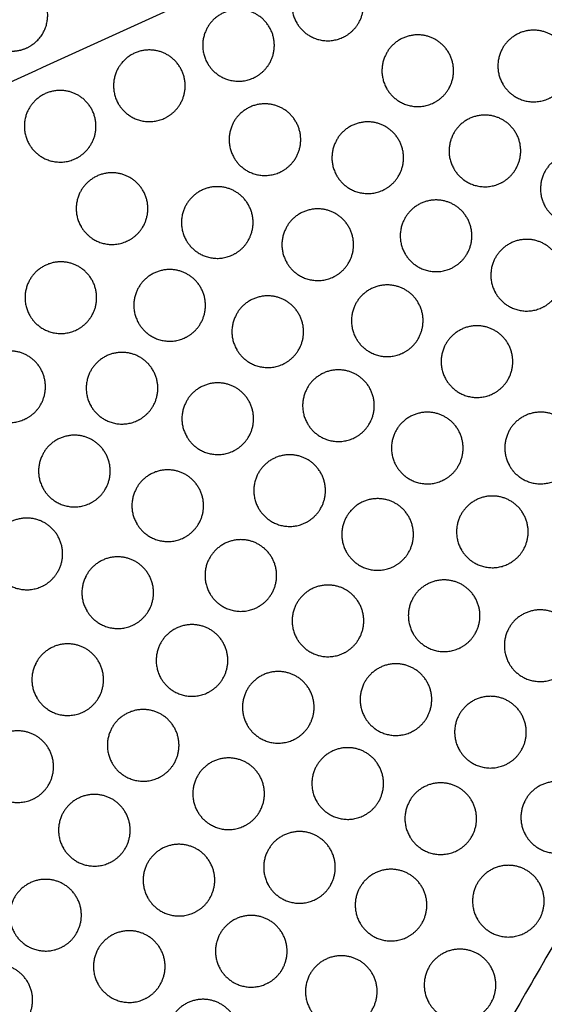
# Model space of a CAD drawing. Header units: millimetres. Extents: x -125 to 375, y 0 to 433.
# Tile 5 of 33: x 8 to 52, y 86 to 168. Entities that reach past the tile are written whole.
import ezdxf

# ---------------------------------------------------------------- set-up
doc = ezdxf.new("R2010")
doc.units = ezdxf.units.MM
doc.layers.add('Make2D$Visible$Curves', color=7, linetype='Continuous', true_color=0x000000)

msp = doc.modelspace()

# ---------------------------------------------------------------- linework, layer by layer
at = {"layer": 'Make2D$Visible$Curves', "color": 18, "lineweight": -3, "true_color": 0x000000}
for points in [[(-32.095, 145.293), (46.453, 180.9), (125, 216.506)], [(125, 216.506), (62.5, 108.253), (0, 0)]]:
    msp.add_open_spline(points, degree=2, dxfattribs=at)
for points, weights, knots in [([(30.88, 167.919), (30.014, 169.419), (30.88, 170.919), (32.38, 173.517), (34.978, 172.017), (37.576, 170.517), (36.076, 167.919), (35.675, 167.223), (34.978, 166.821), (33.478, 165.955), (31.978, 166.821), (31.282, 167.223), (30.88, 167.919)], [0.868347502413, 0.807007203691, 1, 0.707106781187, 1, 0.707106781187, 1, 0.900099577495, 0.868347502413, 0.807007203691, 1, 0.900099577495, 0.868347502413], [5.529659, 5.529659, 5.529659, 9.49499, 9.49499, 15.512927, 15.512927, 21.530864, 21.530864, 23.139763, 23.139763, 26.616816, 26.616816, 28.669422, 28.669422, 28.669422]), ([(9.627, 170.051), (10.029, 169.355), (10.029, 168.551), (10.029, 166.819), (8.529, 165.953), (7.833, 165.551), (7.029, 165.551), (4.029, 165.551), (4.029, 168.551), (4.029, 171.551), (7.029, 171.551), (8.761, 171.551), (9.627, 170.051)], [0.868347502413, 0.900099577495, 1, 0.807007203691, 0.868347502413, 0.900099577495, 1, 0.707106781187, 1, 0.707106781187, 1, 0.807007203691, 0.868347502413], [16.048112, 16.048112, 16.048112, 18.106736, 18.106736, 21.596537, 21.596537, 23.206626, 23.206626, 29.242204, 29.242204, 35.277783, 35.277783, 39.254738, 39.254738, 39.254738]), ([(23.412, 164.533), (22.546, 166.033), (23.412, 167.533), (24.912, 170.131), (27.51, 168.631), (30.108, 167.131), (28.608, 164.533), (28.206, 163.837), (27.51, 163.435), (26.01, 162.569), (24.51, 163.435), (23.814, 163.837), (23.412, 164.533)], [0.868347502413, 0.807007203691, 1, 0.707106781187, 1, 0.707106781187, 1, 0.900099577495, 0.868347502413, 0.807007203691, 1, 0.900099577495, 0.868347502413], [5.529659, 5.529659, 5.529659, 9.49499, 9.49499, 15.512927, 15.512927, 21.530864, 21.530864, 23.139763, 23.139763, 26.616816, 26.616816, 28.669422, 28.669422, 28.669422]), ([(48.134, 162.806), (47.268, 164.306), (48.134, 165.806), (49.634, 168.404), (52.232, 166.904), (54.83, 165.404), (53.33, 162.806), (52.928, 162.11), (52.232, 161.708), (50.732, 160.842), (49.232, 161.708), (48.536, 162.11), (48.134, 162.806)], [0.868347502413, 0.807007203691, 1, 0.707106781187, 1, 0.707106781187, 1, 0.900099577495, 0.868347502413, 0.807007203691, 1, 0.900099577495, 0.868347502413], [5.529659, 5.529659, 5.529659, 9.49499, 9.49499, 15.512927, 15.512927, 21.530864, 21.530864, 23.139763, 23.139763, 26.616816, 26.616816, 28.669422, 28.669422, 28.669422]), ([(38.423, 162.41), (37.557, 163.91), (38.423, 165.41), (39.923, 168.008), (42.521, 166.508), (45.119, 165.008), (43.619, 162.41), (43.217, 161.714), (42.521, 161.312), (41.021, 160.446), (39.521, 161.312), (38.825, 161.714), (38.423, 162.41)], [0.868347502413, 0.807007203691, 1, 0.707106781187, 1, 0.707106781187, 1, 0.900099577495, 0.868347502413, 0.807007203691, 1, 0.900099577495, 0.868347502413], [5.529659, 5.529659, 5.529659, 9.49499, 9.49499, 15.512927, 15.512927, 21.530864, 21.530864, 23.139763, 23.139763, 26.616816, 26.616816, 28.669422, 28.669422, 28.669422]), ([(15.943, 161.148), (15.077, 162.648), (15.943, 164.148), (17.443, 166.746), (20.041, 165.246), (22.64, 163.746), (21.14, 161.148), (20.738, 160.452), (20.041, 160.05), (18.541, 159.184), (17.041, 160.05), (16.345, 160.452), (15.943, 161.148)], [0.868347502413, 0.807007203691, 1, 0.707106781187, 1, 0.707106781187, 1, 0.900099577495, 0.868347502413, 0.807007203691, 1, 0.900099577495, 0.868347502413], [5.529659, 5.529659, 5.529659, 9.49499, 9.49499, 15.512927, 15.512927, 21.530864, 21.530864, 23.139763, 23.139763, 26.616816, 26.616816, 28.669422, 28.669422, 28.669422]), ([(8.475, 157.762), (7.609, 159.262), (8.475, 160.762), (9.975, 163.36), (12.573, 161.86), (15.171, 160.36), (13.671, 157.762), (13.269, 157.066), (12.573, 156.664), (11.073, 155.798), (9.573, 156.664), (8.877, 157.066), (8.475, 157.762)], [0.868347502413, 0.807007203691, 1, 0.707106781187, 1, 0.707106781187, 1, 0.900099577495, 0.868347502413, 0.807007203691, 1, 0.900099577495, 0.868347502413], [5.529659, 5.529659, 5.529659, 9.49499, 9.49499, 15.512927, 15.512927, 21.530864, 21.530864, 23.139763, 23.139763, 26.616816, 26.616816, 28.669422, 28.669422, 28.669422]), ([(25.621, 156.639), (24.755, 158.139), (25.621, 159.639), (27.121, 162.237), (29.719, 160.737), (32.317, 159.237), (30.817, 156.639), (30.415, 155.943), (29.719, 155.541), (28.219, 154.675), (26.719, 155.541), (26.023, 155.943), (25.621, 156.639)], [0.868347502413, 0.807007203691, 1, 0.707106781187, 1, 0.707106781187, 1, 0.900099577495, 0.868347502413, 0.807007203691, 1, 0.900099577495, 0.868347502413], [5.529659, 5.529659, 5.529659, 9.49499, 9.49499, 15.512927, 15.512927, 21.530864, 21.530864, 23.139763, 23.139763, 26.616816, 26.616816, 28.669422, 28.669422, 28.669422]), ([(44.046, 155.698), (43.18, 157.198), (44.046, 158.698), (45.546, 161.296), (48.144, 159.796), (50.742, 158.296), (49.242, 155.698), (48.84, 155.002), (48.144, 154.6), (46.644, 153.734), (45.144, 154.6), (44.448, 155.002), (44.046, 155.698)], [0.868347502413, 0.807007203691, 1, 0.707106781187, 1, 0.707106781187, 1, 0.900099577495, 0.868347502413, 0.807007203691, 1, 0.900099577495, 0.868347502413], [5.529659, 5.529659, 5.529659, 9.49499, 9.49499, 15.512927, 15.512927, 21.530864, 21.530864, 23.139763, 23.139763, 26.616816, 26.616816, 28.669422, 28.669422, 28.669422]), ([(34.235, 155.128), (33.369, 156.628), (34.235, 158.128), (35.735, 160.726), (38.333, 159.226), (40.931, 157.726), (39.431, 155.128), (39.029, 154.432), (38.333, 154.03), (36.833, 153.164), (35.333, 154.03), (34.637, 154.432), (34.235, 155.128)], [0.868347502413, 0.807007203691, 1, 0.707106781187, 1, 0.707106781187, 1, 0.900099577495, 0.868347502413, 0.807007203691, 1, 0.900099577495, 0.868347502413], [5.529659, 5.529659, 5.529659, 9.49499, 9.49499, 15.512927, 15.512927, 21.530864, 21.530864, 23.139763, 23.139763, 26.616816, 26.616816, 28.669422, 28.669422, 28.669422]), ([(51.705, 152.528), (50.839, 154.028), (51.705, 155.528), (53.205, 158.126), (55.803, 156.626), (58.401, 155.126), (56.901, 152.528), (56.499, 151.831), (55.803, 151.429), (54.303, 150.563), (52.803, 151.429), (52.107, 151.831), (51.705, 152.528)], [0.868347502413, 0.807007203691, 1, 0.707106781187, 1, 0.707106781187, 1, 0.900099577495, 0.868347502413, 0.807007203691, 1, 0.900099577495, 0.868347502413], [5.529659, 5.529659, 5.529659, 9.49499, 9.49499, 15.512927, 15.512927, 21.530864, 21.530864, 23.139763, 23.139763, 26.616816, 26.616816, 28.669422, 28.669422, 28.669422]), ([(12.818, 150.868), (11.952, 152.368), (12.818, 153.868), (14.318, 156.466), (16.916, 154.966), (19.515, 153.466), (18.015, 150.868), (17.613, 150.172), (16.916, 149.77), (15.416, 148.904), (13.916, 149.77), (13.22, 150.172), (12.818, 150.868)], [0.868347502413, 0.807007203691, 1, 0.707106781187, 1, 0.707106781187, 1, 0.900099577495, 0.868347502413, 0.807007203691, 1, 0.900099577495, 0.868347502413], [5.529659, 5.529659, 5.529659, 9.49499, 9.49499, 15.512927, 15.512927, 21.530864, 21.530864, 23.139763, 23.139763, 26.616816, 26.616816, 28.669422, 28.669422, 28.669422]), ([(21.632, 149.704), (20.766, 151.204), (21.632, 152.704), (23.132, 155.302), (25.73, 153.802), (28.328, 152.302), (26.828, 149.704), (26.426, 149.008), (25.73, 148.606), (24.23, 147.74), (22.73, 148.606), (22.034, 149.008), (21.632, 149.704)], [0.868347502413, 0.807007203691, 1, 0.707106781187, 1, 0.707106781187, 1, 0.900099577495, 0.868347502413, 0.807007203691, 1, 0.900099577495, 0.868347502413], [5.529659, 5.529659, 5.529659, 9.49499, 9.49499, 15.512927, 15.512927, 21.530864, 21.530864, 23.139763, 23.139763, 26.616816, 26.616816, 28.669422, 28.669422, 28.669422]), ([(39.957, 148.59), (39.091, 150.09), (39.957, 151.59), (41.457, 154.188), (44.056, 152.688), (46.654, 151.188), (45.154, 148.59), (44.752, 147.894), (44.056, 147.492), (42.556, 146.626), (41.056, 147.492), (40.359, 147.894), (39.957, 148.59)], [0.868347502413, 0.807007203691, 1, 0.707106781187, 1, 0.707106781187, 1, 0.900099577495, 0.868347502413, 0.807007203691, 1, 0.900099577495, 0.868347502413], [5.529659, 5.529659, 5.529659, 9.49499, 9.49499, 15.512927, 15.512927, 21.530864, 21.530864, 23.139763, 23.139763, 26.616816, 26.616816, 28.669422, 28.669422, 28.669422]), ([(30.047, 147.847), (29.181, 149.347), (30.047, 150.847), (31.547, 153.445), (34.145, 151.945), (36.743, 150.445), (35.243, 147.847), (34.841, 147.151), (34.145, 146.749), (32.645, 145.883), (31.145, 146.749), (30.449, 147.151), (30.047, 147.847)], [0.868347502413, 0.807007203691, 1, 0.707106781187, 1, 0.707106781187, 1, 0.900099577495, 0.868347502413, 0.807007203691, 1, 0.900099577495, 0.868347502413], [5.529659, 5.529659, 5.529659, 9.49499, 9.49499, 15.512927, 15.512927, 21.530864, 21.530864, 23.139763, 23.139763, 26.616816, 26.616816, 28.669422, 28.669422, 28.669422]), ([(47.545, 145.294), (46.679, 146.794), (47.545, 148.294), (49.045, 150.892), (51.643, 149.392), (54.241, 147.892), (52.741, 145.294), (52.339, 144.597), (51.643, 144.196), (50.143, 143.33), (48.643, 144.196), (47.947, 144.597), (47.545, 145.294)], [0.868347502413, 0.807007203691, 1, 0.707106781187, 1, 0.707106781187, 1, 0.900099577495, 0.868347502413, 0.807007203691, 1, 0.900099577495, 0.868347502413], [5.529659, 5.529659, 5.529659, 9.49499, 9.49499, 15.512927, 15.512927, 21.530864, 21.530864, 23.139763, 23.139763, 26.616816, 26.616816, 28.669422, 28.669422, 28.669422]), ([(8.531, 143.413), (7.665, 144.913), (8.531, 146.413), (10.031, 149.011), (12.629, 147.511), (15.227, 146.011), (13.727, 143.413), (13.325, 142.717), (12.629, 142.315), (11.129, 141.449), (9.629, 142.315), (8.933, 142.717), (8.531, 143.413)], [0.868347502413, 0.807007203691, 1, 0.707106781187, 1, 0.707106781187, 1, 0.900099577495, 0.868347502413, 0.807007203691, 1, 0.900099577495, 0.868347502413], [5.529659, 5.529659, 5.529659, 9.49499, 9.49499, 15.512927, 15.512927, 21.530864, 21.530864, 23.139763, 23.139763, 26.616816, 26.616816, 28.669422, 28.669422, 28.669422]), ([(17.644, 142.769), (16.778, 144.269), (17.644, 145.769), (19.144, 148.367), (21.742, 146.867), (24.34, 145.367), (22.84, 142.769), (22.438, 142.073), (21.742, 141.671), (20.242, 140.805), (18.742, 141.671), (18.045, 142.073), (17.644, 142.769)], [0.868347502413, 0.807007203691, 1, 0.707106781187, 1, 0.707106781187, 1, 0.900099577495, 0.868347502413, 0.807007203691, 1, 0.900099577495, 0.868347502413], [5.529659, 5.529659, 5.529659, 9.49499, 9.49499, 15.512927, 15.512927, 21.530864, 21.530864, 23.139763, 23.139763, 26.616816, 26.616816, 28.669422, 28.669422, 28.669422]), ([(35.869, 141.482), (35.003, 142.982), (35.869, 144.482), (37.369, 147.08), (39.967, 145.58), (42.565, 144.08), (41.065, 141.482), (40.663, 140.786), (39.967, 140.384), (38.467, 139.518), (36.967, 140.384), (36.271, 140.786), (35.869, 141.482)], [0.868347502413, 0.807007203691, 1, 0.707106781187, 1, 0.707106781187, 1, 0.900099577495, 0.868347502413, 0.807007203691, 1, 0.900099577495, 0.868347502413], [5.529659, 5.529659, 5.529659, 9.49499, 9.49499, 15.512927, 15.512927, 21.530864, 21.530864, 23.139763, 23.139763, 26.616816, 26.616816, 28.669422, 28.669422, 28.669422]), ([(25.859, 140.565), (24.993, 142.065), (25.859, 143.565), (27.359, 146.163), (29.957, 144.663), (32.555, 143.163), (31.055, 140.565), (30.653, 139.869), (29.957, 139.467), (28.457, 138.601), (26.957, 139.467), (26.261, 139.869), (25.859, 140.565)], [0.868347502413, 0.807007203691, 1, 0.707106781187, 1, 0.707106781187, 1, 0.900099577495, 0.868347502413, 0.807007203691, 1, 0.900099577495, 0.868347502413], [5.529659, 5.529659, 5.529659, 9.49499, 9.49499, 15.512927, 15.512927, 21.530864, 21.530864, 23.139763, 23.139763, 26.616816, 26.616816, 28.669422, 28.669422, 28.669422]), ([(43.384, 138.06), (42.518, 139.56), (43.384, 141.06), (44.884, 143.658), (47.482, 142.158), (50.08, 140.658), (48.58, 138.06), (48.178, 137.364), (47.482, 136.962), (45.982, 136.096), (44.482, 136.962), (43.786, 137.364), (43.384, 138.06)], [0.868347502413, 0.807007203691, 1, 0.707106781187, 1, 0.707106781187, 1, 0.900099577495, 0.868347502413, 0.807007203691, 1, 0.900099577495, 0.868347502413], [5.529659, 5.529659, 5.529659, 9.49499, 9.49499, 15.512927, 15.512927, 21.530864, 21.530864, 23.139763, 23.139763, 26.616816, 26.616816, 28.669422, 28.669422, 28.669422]), ([(4.243, 135.958), (3.377, 137.458), (4.243, 138.958), (5.743, 141.556), (8.341, 140.056), (10.939, 138.556), (9.439, 135.958), (9.037, 135.262), (8.341, 134.86), (6.841, 133.994), (5.341, 134.86), (4.645, 135.262), (4.243, 135.958)], [0.868347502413, 0.807007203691, 1, 0.707106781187, 1, 0.707106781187, 1, 0.900099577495, 0.868347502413, 0.807007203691, 1, 0.900099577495, 0.868347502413], [5.529659, 5.529659, 5.529659, 9.49499, 9.49499, 15.512927, 15.512927, 21.530864, 21.530864, 23.139763, 23.139763, 26.616816, 26.616816, 28.669422, 28.669422, 28.669422]), ([(13.655, 135.834), (12.789, 137.334), (13.655, 138.834), (15.155, 141.432), (17.753, 139.932), (20.351, 138.432), (18.851, 135.834), (18.449, 135.138), (17.753, 134.736), (16.253, 133.87), (14.753, 134.736), (14.057, 135.138), (13.655, 135.834)], [0.868347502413, 0.807007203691, 1, 0.707106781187, 1, 0.707106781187, 1, 0.900099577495, 0.868347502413, 0.807007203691, 1, 0.900099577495, 0.868347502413], [5.529659, 5.529659, 5.529659, 9.49499, 9.49499, 15.512927, 15.512927, 21.530864, 21.530864, 23.139763, 23.139763, 26.616816, 26.616816, 28.669422, 28.669422, 28.669422]), ([(31.781, 134.374), (30.915, 135.874), (31.781, 137.374), (33.281, 139.972), (35.879, 138.472), (38.477, 136.972), (36.977, 134.374), (36.575, 133.677), (35.879, 133.275), (34.379, 132.409), (32.879, 133.275), (32.183, 133.677), (31.781, 134.374)], [0.868347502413, 0.807007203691, 1, 0.707106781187, 1, 0.707106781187, 1, 0.900099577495, 0.868347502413, 0.807007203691, 1, 0.900099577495, 0.868347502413], [5.529659, 5.529659, 5.529659, 9.49499, 9.49499, 15.512927, 15.512927, 21.530864, 21.530864, 23.139763, 23.139763, 26.616816, 26.616816, 28.669422, 28.669422, 28.669422]), ([(21.671, 133.284), (20.805, 134.784), (21.671, 136.284), (23.171, 138.882), (25.769, 137.382), (28.367, 135.882), (26.867, 133.284), (26.465, 132.587), (25.769, 132.186), (24.269, 131.319), (22.769, 132.186), (22.073, 132.587), (21.671, 133.284)], [0.868347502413, 0.807007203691, 1, 0.707106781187, 1, 0.707106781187, 1, 0.900099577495, 0.868347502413, 0.807007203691, 1, 0.900099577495, 0.868347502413], [5.529659, 5.529659, 5.529659, 9.49499, 9.49499, 15.512927, 15.512927, 21.530864, 21.530864, 23.139763, 23.139763, 26.616816, 26.616816, 28.669422, 28.669422, 28.669422]), ([(39.224, 130.826), (38.358, 132.326), (39.224, 133.826), (40.724, 136.424), (43.322, 134.924), (45.92, 133.424), (44.42, 130.826), (44.018, 130.13), (43.322, 129.728), (41.822, 128.862), (40.322, 129.728), (39.626, 130.13), (39.224, 130.826)], [0.868347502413, 0.807007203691, 1, 0.707106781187, 1, 0.707106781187, 1, 0.900099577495, 0.868347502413, 0.807007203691, 1, 0.900099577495, 0.868347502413], [5.529659, 5.529659, 5.529659, 9.49499, 9.49499, 15.512927, 15.512927, 21.530864, 21.530864, 23.139763, 23.139763, 26.616816, 26.616816, 28.669422, 28.669422, 28.669422]), ([(48.71, 130.832), (47.844, 132.332), (48.71, 133.832), (50.21, 136.43), (52.808, 134.93), (55.407, 133.43), (53.907, 130.832), (53.505, 130.136), (52.808, 129.734), (51.308, 128.868), (49.808, 129.734), (49.112, 130.136), (48.71, 130.832)], [0.868347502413, 0.807007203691, 1, 0.707106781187, 1, 0.707106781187, 1, 0.900099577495, 0.868347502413, 0.807007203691, 1, 0.900099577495, 0.868347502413], [5.529659, 5.529659, 5.529659, 9.49499, 9.49499, 15.512927, 15.512927, 21.530864, 21.530864, 23.139763, 23.139763, 26.616816, 26.616816, 28.669422, 28.669422, 28.669422]), ([(9.667, 128.9), (8.8, 130.4), (9.667, 131.9), (11.167, 134.498), (13.765, 132.998), (16.363, 131.498), (14.863, 128.9), (14.461, 128.203), (13.765, 127.802), (12.265, 126.935), (10.765, 127.802), (10.068, 128.203), (9.667, 128.9)], [0.868347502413, 0.807007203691, 1, 0.707106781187, 1, 0.707106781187, 1, 0.900099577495, 0.868347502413, 0.807007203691, 1, 0.900099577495, 0.868347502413], [5.529659, 5.529659, 5.529659, 9.49499, 9.49499, 15.512927, 15.512927, 21.530864, 21.530864, 23.139763, 23.139763, 26.616816, 26.616816, 28.669422, 28.669422, 28.669422]), ([(27.693, 127.265), (26.827, 128.765), (27.693, 130.265), (29.193, 132.863), (31.791, 131.363), (34.389, 129.863), (32.889, 127.265), (32.487, 126.569), (31.791, 126.167), (30.291, 125.301), (28.791, 126.167), (28.095, 126.569), (27.693, 127.265)], [0.868347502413, 0.807007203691, 1, 0.707106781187, 1, 0.707106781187, 1, 0.900099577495, 0.868347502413, 0.807007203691, 1, 0.900099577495, 0.868347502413], [5.529659, 5.529659, 5.529659, 9.49499, 9.49499, 15.512927, 15.512927, 21.530864, 21.530864, 23.139763, 23.139763, 26.616816, 26.616816, 28.669422, 28.669422, 28.669422]), ([(17.483, 126.002), (16.617, 127.502), (17.483, 129.002), (18.983, 131.6), (21.581, 130.1), (24.179, 128.6), (22.679, 126.002), (22.277, 125.306), (21.581, 124.904), (20.081, 124.038), (18.581, 124.904), (17.885, 125.306), (17.483, 126.002)], [0.868347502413, 0.807007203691, 1, 0.707106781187, 1, 0.707106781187, 1, 0.900099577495, 0.868347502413, 0.807007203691, 1, 0.900099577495, 0.868347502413], [5.529659, 5.529659, 5.529659, 9.49499, 9.49499, 15.512927, 15.512927, 21.530864, 21.530864, 23.139763, 23.139763, 26.616816, 26.616816, 28.669422, 28.669422, 28.669422]), ([(35.063, 123.592), (34.197, 125.092), (35.063, 126.592), (36.563, 129.19), (39.161, 127.69), (41.759, 126.19), (40.259, 123.592), (39.857, 122.896), (39.161, 122.494), (37.661, 121.628), (36.161, 122.494), (35.465, 122.896), (35.063, 123.592)], [0.868347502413, 0.807007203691, 1, 0.707106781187, 1, 0.707106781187, 1, 0.900099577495, 0.868347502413, 0.807007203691, 1, 0.900099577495, 0.868347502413], [5.529659, 5.529659, 5.529659, 9.49499, 9.49499, 15.512927, 15.512927, 21.530864, 21.530864, 23.139763, 23.139763, 26.616816, 26.616816, 28.669422, 28.669422, 28.669422]), ([(44.672, 123.811), (43.806, 125.311), (44.672, 126.811), (46.172, 129.409), (48.77, 127.909), (51.368, 126.409), (49.868, 123.811), (49.466, 123.115), (48.77, 122.713), (47.27, 121.847), (45.77, 122.713), (45.074, 123.115), (44.672, 123.811)], [0.868347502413, 0.807007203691, 1, 0.707106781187, 1, 0.707106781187, 1, 0.900099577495, 0.868347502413, 0.807007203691, 1, 0.900099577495, 0.868347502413], [5.529659, 5.529659, 5.529659, 9.49499, 9.49499, 15.512927, 15.512927, 21.530864, 21.530864, 23.139763, 23.139763, 26.616816, 26.616816, 28.669422, 28.669422, 28.669422]), ([(5.678, 121.965), (4.812, 123.465), (5.678, 124.965), (7.178, 127.563), (9.776, 126.063), (12.374, 124.563), (10.874, 121.965), (10.472, 121.269), (9.776, 120.867), (8.276, 120.001), (6.776, 120.867), (6.08, 121.269), (5.678, 121.965)], [0.868347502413, 0.807007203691, 1, 0.707106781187, 1, 0.707106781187, 1, 0.900099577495, 0.868347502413, 0.807007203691, 1, 0.900099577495, 0.868347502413], [5.529659, 5.529659, 5.529659, 9.49499, 9.49499, 15.512927, 15.512927, 21.530864, 21.530864, 23.139763, 23.139763, 26.616816, 26.616816, 28.669422, 28.669422, 28.669422]), ([(23.605, 120.157), (22.738, 121.657), (23.605, 123.157), (25.105, 125.755), (27.703, 124.255), (30.301, 122.755), (28.801, 120.157), (28.399, 119.461), (27.703, 119.059), (26.203, 118.193), (24.703, 119.059), (24.006, 119.461), (23.605, 120.157)], [0.868347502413, 0.807007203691, 1, 0.707106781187, 1, 0.707106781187, 1, 0.900099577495, 0.868347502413, 0.807007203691, 1, 0.900099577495, 0.868347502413], [5.529659, 5.529659, 5.529659, 9.49499, 9.49499, 15.512927, 15.512927, 21.530864, 21.530864, 23.139763, 23.139763, 26.616816, 26.616816, 28.669422, 28.669422, 28.669422]), ([(13.295, 118.72), (12.429, 120.22), (13.295, 121.72), (14.795, 124.319), (17.393, 122.819), (19.991, 121.319), (18.491, 118.72), (18.089, 118.024), (17.393, 117.622), (15.893, 116.756), (14.393, 117.622), (13.697, 118.024), (13.295, 118.72)], [0.868347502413, 0.807007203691, 1, 0.707106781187, 1, 0.707106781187, 1, 0.900099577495, 0.868347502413, 0.807007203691, 1, 0.900099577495, 0.868347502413], [5.529659, 5.529659, 5.529659, 9.49499, 9.49499, 15.512927, 15.512927, 21.530864, 21.530864, 23.139763, 23.139763, 26.616816, 26.616816, 28.669422, 28.669422, 28.669422]), ([(40.634, 116.789), (39.768, 118.289), (40.634, 119.789), (42.134, 122.387), (44.732, 120.887), (47.33, 119.387), (45.83, 116.789), (45.428, 116.093), (44.732, 115.691), (43.232, 114.825), (41.732, 115.691), (41.036, 116.093), (40.634, 116.789)], [0.868347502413, 0.807007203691, 1, 0.707106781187, 1, 0.707106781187, 1, 0.900099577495, 0.868347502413, 0.807007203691, 1, 0.900099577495, 0.868347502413], [5.529659, 5.529659, 5.529659, 9.49499, 9.49499, 15.512927, 15.512927, 21.530864, 21.530864, 23.139763, 23.139763, 26.616816, 26.616816, 28.669422, 28.669422, 28.669422]), ([(30.903, 116.358), (30.037, 117.858), (30.903, 119.358), (32.403, 121.956), (35.001, 120.456), (37.599, 118.956), (36.099, 116.358), (35.697, 115.662), (35.001, 115.26), (33.501, 114.394), (32.001, 115.26), (31.305, 115.662), (30.903, 116.358)], [0.868347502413, 0.807007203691, 1, 0.707106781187, 1, 0.707106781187, 1, 0.900099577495, 0.868347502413, 0.807007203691, 1, 0.900099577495, 0.868347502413], [5.529659, 5.529659, 5.529659, 9.49499, 9.49499, 15.512927, 15.512927, 21.530864, 21.530864, 23.139763, 23.139763, 26.616816, 26.616816, 28.669422, 28.669422, 28.669422]), ([(48.675, 114.282), (47.809, 115.782), (48.675, 117.282), (50.175, 119.88), (52.773, 118.38), (55.371, 116.88), (53.871, 114.282), (53.469, 113.586), (52.773, 113.184), (51.273, 112.318), (49.773, 113.184), (49.076, 113.586), (48.675, 114.282)], [0.868347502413, 0.807007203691, 1, 0.707106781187, 1, 0.707106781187, 1, 0.900099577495, 0.868347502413, 0.807007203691, 1, 0.900099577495, 0.868347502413], [5.529659, 5.529659, 5.529659, 9.49499, 9.49499, 15.512927, 15.512927, 21.530864, 21.530864, 23.139763, 23.139763, 26.616816, 26.616816, 28.669422, 28.669422, 28.669422]), ([(19.516, 113.049), (18.65, 114.549), (19.516, 116.049), (21.016, 118.647), (23.614, 117.147), (26.212, 115.647), (24.712, 113.049), (24.311, 112.353), (23.614, 111.951), (22.114, 111.085), (20.614, 111.951), (19.918, 112.353), (19.516, 113.049)], [0.868347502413, 0.807007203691, 1, 0.707106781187, 1, 0.707106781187, 1, 0.900099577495, 0.868347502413, 0.807007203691, 1, 0.900099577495, 0.868347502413], [5.529659, 5.529659, 5.529659, 9.49499, 9.49499, 15.512927, 15.512927, 21.530864, 21.530864, 23.139763, 23.139763, 26.616816, 26.616816, 28.669422, 28.669422, 28.669422]), ([(9.107, 111.439), (8.241, 112.939), (9.107, 114.439), (10.607, 117.037), (13.205, 115.537), (15.803, 114.037), (14.303, 111.439), (13.901, 110.743), (13.205, 110.341), (11.705, 109.475), (10.205, 110.341), (9.509, 110.743), (9.107, 111.439)], [0.868347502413, 0.807007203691, 1, 0.707106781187, 1, 0.707106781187, 1, 0.900099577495, 0.868347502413, 0.807007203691, 1, 0.900099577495, 0.868347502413], [5.529659, 5.529659, 5.529659, 9.49499, 9.49499, 15.512927, 15.512927, 21.530864, 21.530864, 23.139763, 23.139763, 26.616816, 26.616816, 28.669422, 28.669422, 28.669422]), ([(36.595, 109.768), (35.729, 111.268), (36.595, 112.768), (38.095, 115.366), (40.693, 113.866), (43.291, 112.366), (41.791, 109.768), (41.389, 109.072), (40.693, 108.67), (39.193, 107.804), (37.693, 108.67), (36.997, 109.072), (36.595, 109.768)], [0.868347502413, 0.807007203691, 1, 0.707106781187, 1, 0.707106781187, 1, 0.900099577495, 0.868347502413, 0.807007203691, 1, 0.900099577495, 0.868347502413], [5.529659, 5.529659, 5.529659, 9.49499, 9.49499, 15.512927, 15.512927, 21.530864, 21.530864, 23.139763, 23.139763, 26.616816, 26.616816, 28.669422, 28.669422, 28.669422]), ([(26.742, 109.124), (25.876, 110.624), (26.742, 112.124), (28.242, 114.722), (30.84, 113.222), (33.438, 111.722), (31.938, 109.124), (31.536, 108.428), (30.84, 108.026), (29.34, 107.16), (27.84, 108.026), (27.144, 108.428), (26.742, 109.124)], [0.868347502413, 0.807007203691, 1, 0.707106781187, 1, 0.707106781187, 1, 0.900099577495, 0.868347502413, 0.807007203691, 1, 0.900099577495, 0.868347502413], [5.529659, 5.529659, 5.529659, 9.49499, 9.49499, 15.512927, 15.512927, 21.530864, 21.530864, 23.139763, 23.139763, 26.616816, 26.616816, 28.669422, 28.669422, 28.669422]), ([(44.512, 107.044), (43.646, 108.544), (44.512, 110.044), (46.012, 112.642), (48.61, 111.142), (51.208, 109.642), (49.708, 107.044), (49.306, 106.347), (48.61, 105.945), (47.11, 105.079), (45.61, 105.945), (44.913, 106.347), (44.512, 107.044)], [0.868347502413, 0.807007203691, 1, 0.707106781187, 1, 0.707106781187, 1, 0.900099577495, 0.868347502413, 0.807007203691, 1, 0.900099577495, 0.868347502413], [5.529659, 5.529659, 5.529659, 9.49499, 9.49499, 15.512927, 15.512927, 21.530864, 21.530864, 23.139763, 23.139763, 26.616816, 26.616816, 28.669422, 28.669422, 28.669422]), ([(15.428, 105.941), (14.562, 107.441), (15.428, 108.941), (16.928, 111.539), (19.526, 110.039), (22.124, 108.539), (20.624, 105.941), (20.222, 105.245), (19.526, 104.843), (18.026, 103.977), (16.526, 104.843), (15.83, 105.245), (15.428, 105.941)], [0.868347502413, 0.807007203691, 1, 0.707106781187, 1, 0.707106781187, 1, 0.900099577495, 0.868347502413, 0.807007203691, 1, 0.900099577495, 0.868347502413], [5.529659, 5.529659, 5.529659, 9.49499, 9.49499, 15.512927, 15.512927, 21.530864, 21.530864, 23.139763, 23.139763, 26.616816, 26.616816, 28.669422, 28.669422, 28.669422]), ([(4.919, 104.157), (4.053, 105.657), (4.919, 107.157), (6.419, 109.755), (9.017, 108.255), (11.615, 106.755), (10.115, 104.157), (9.713, 103.461), (9.017, 103.059), (7.517, 102.193), (6.017, 103.059), (5.321, 103.461), (4.919, 104.157)], [0.868347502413, 0.807007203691, 1, 0.707106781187, 1, 0.707106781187, 1, 0.900099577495, 0.868347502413, 0.807007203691, 1, 0.900099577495, 0.868347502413], [5.529659, 5.529659, 5.529659, 9.49499, 9.49499, 15.512927, 15.512927, 21.530864, 21.530864, 23.139763, 23.139763, 26.616816, 26.616816, 28.669422, 28.669422, 28.669422]), ([(32.557, 102.746), (31.691, 104.246), (32.557, 105.746), (34.057, 108.344), (36.655, 106.844), (39.253, 105.344), (37.753, 102.746), (37.351, 102.05), (36.655, 101.648), (35.155, 100.782), (33.655, 101.648), (32.959, 102.05), (32.557, 102.746)], [0.868347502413, 0.807007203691, 1, 0.707106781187, 1, 0.707106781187, 1, 0.900099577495, 0.868347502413, 0.807007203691, 1, 0.900099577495, 0.868347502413], [5.529659, 5.529659, 5.529659, 9.49499, 9.49499, 15.512927, 15.512927, 21.530864, 21.530864, 23.139763, 23.139763, 26.616816, 26.616816, 28.669422, 28.669422, 28.669422]), ([(22.582, 101.89), (21.716, 103.39), (22.582, 104.89), (24.082, 107.488), (26.68, 105.988), (29.278, 104.488), (27.778, 101.89), (27.376, 101.194), (26.68, 100.792), (25.18, 99.926), (23.68, 100.792), (22.983, 101.194), (22.582, 101.89)], [0.868347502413, 0.807007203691, 1, 0.707106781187, 1, 0.707106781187, 1, 0.900099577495, 0.868347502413, 0.807007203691, 1, 0.900099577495, 0.868347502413], [5.529659, 5.529659, 5.529659, 9.49499, 9.49499, 15.512927, 15.512927, 21.530864, 21.530864, 23.139763, 23.139763, 26.616816, 26.616816, 28.669422, 28.669422, 28.669422]), ([(40.349, 99.805), (39.482, 101.305), (40.349, 102.805), (41.849, 105.403), (44.447, 103.903), (47.045, 102.403), (45.545, 99.805), (45.143, 99.109), (44.447, 98.707), (42.947, 97.841), (41.447, 98.707), (40.75, 99.109), (40.349, 99.805)], [0.868347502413, 0.807007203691, 1, 0.707106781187, 1, 0.707106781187, 1, 0.900099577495, 0.868347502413, 0.807007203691, 1, 0.900099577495, 0.868347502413], [5.529659, 5.529659, 5.529659, 9.49499, 9.49499, 15.512927, 15.512927, 21.530864, 21.530864, 23.139763, 23.139763, 26.616816, 26.616816, 28.669422, 28.669422, 28.669422]), ([(50.063, 99.911), (49.197, 101.411), (50.063, 102.911), (51.563, 105.51), (54.161, 104.01), (56.759, 102.51), (55.259, 99.911), (54.857, 99.215), (54.161, 98.813), (52.661, 97.947), (51.161, 98.813), (50.465, 99.215), (50.063, 99.911)], [0.868347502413, 0.807007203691, 1, 0.707106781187, 1, 0.707106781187, 1, 0.900099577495, 0.868347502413, 0.807007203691, 1, 0.900099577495, 0.868347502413], [5.529659, 5.529659, 5.529659, 9.49499, 9.49499, 15.512927, 15.512927, 21.530864, 21.530864, 23.139763, 23.139763, 26.616816, 26.616816, 28.669422, 28.669422, 28.669422]), ([(11.34, 98.833), (10.474, 100.333), (11.34, 101.833), (12.84, 104.431), (15.438, 102.931), (18.036, 101.431), (16.536, 98.833), (16.134, 98.136), (15.438, 97.735), (13.938, 96.869), (12.438, 97.735), (11.742, 98.136), (11.34, 98.833)], [0.868347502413, 0.807007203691, 1, 0.707106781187, 1, 0.707106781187, 1, 0.900099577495, 0.868347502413, 0.807007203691, 1, 0.900099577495, 0.868347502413], [5.529659, 5.529659, 5.529659, 9.49499, 9.49499, 15.512927, 15.512927, 21.530864, 21.530864, 23.139763, 23.139763, 26.616816, 26.616816, 28.669422, 28.669422, 28.669422]), ([(28.519, 95.725), (27.652, 97.225), (28.519, 98.725), (30.019, 101.323), (32.617, 99.823), (35.215, 98.323), (33.715, 95.725), (33.313, 95.029), (32.617, 94.627), (31.117, 93.761), (29.617, 94.627), (28.92, 95.029), (28.519, 95.725)], [0.868347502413, 0.807007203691, 1, 0.707106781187, 1, 0.707106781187, 1, 0.900099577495, 0.868347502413, 0.807007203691, 1, 0.900099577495, 0.868347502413], [5.529659, 5.529659, 5.529659, 9.49499, 9.49499, 15.512927, 15.512927, 21.530864, 21.530864, 23.139763, 23.139763, 26.616816, 26.616816, 28.669422, 28.669422, 28.669422]), ([(18.421, 94.656), (17.555, 96.156), (18.421, 97.656), (19.921, 100.255), (22.519, 98.755), (25.117, 97.255), (23.617, 94.656), (23.215, 93.96), (22.519, 93.558), (21.019, 92.692), (19.519, 93.558), (18.823, 93.96), (18.421, 94.656)], [0.868347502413, 0.807007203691, 1, 0.707106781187, 1, 0.707106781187, 1, 0.900099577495, 0.868347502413, 0.807007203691, 1, 0.900099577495, 0.868347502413], [5.529659, 5.529659, 5.529659, 9.49499, 9.49499, 15.512927, 15.512927, 21.530864, 21.530864, 23.139763, 23.139763, 26.616816, 26.616816, 28.669422, 28.669422, 28.669422]), ([(46.013, 92.897), (45.147, 94.397), (46.013, 95.897), (47.513, 98.495), (50.111, 96.995), (52.709, 95.495), (51.209, 92.897), (50.807, 92.2), (50.111, 91.799), (48.611, 90.933), (47.111, 91.799), (46.415, 92.2), (46.013, 92.897)], [0.868347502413, 0.807007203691, 1, 0.707106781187, 1, 0.707106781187, 1, 0.900099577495, 0.868347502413, 0.807007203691, 1, 0.900099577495, 0.868347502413], [5.529659, 5.529659, 5.529659, 9.49499, 9.49499, 15.512927, 15.512927, 21.530864, 21.530864, 23.139763, 23.139763, 26.616816, 26.616816, 28.669422, 28.669422, 28.669422]), ([(36.186, 92.567), (35.319, 94.067), (36.186, 95.567), (37.686, 98.165), (40.284, 96.665), (42.882, 95.165), (41.382, 92.567), (40.98, 91.871), (40.284, 91.469), (38.784, 90.603), (37.284, 91.469), (36.587, 91.871), (36.186, 92.567)], [0.868347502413, 0.807007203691, 1, 0.707106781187, 1, 0.707106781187, 1, 0.900099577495, 0.868347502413, 0.807007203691, 1, 0.900099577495, 0.868347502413], [5.529659, 5.529659, 5.529659, 9.49499, 9.49499, 15.512927, 15.512927, 21.530864, 21.530864, 23.139763, 23.139763, 26.616816, 26.616816, 28.669422, 28.669422, 28.669422]), ([(7.252, 91.724), (6.386, 93.224), (7.252, 94.724), (8.752, 97.322), (11.35, 95.822), (13.948, 94.322), (12.448, 91.724), (12.046, 91.028), (11.35, 90.626), (9.85, 89.76), (8.35, 90.626), (7.654, 91.028), (7.252, 91.724)], [0.868347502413, 0.807007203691, 1, 0.707106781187, 1, 0.707106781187, 1, 0.900099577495, 0.868347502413, 0.807007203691, 1, 0.900099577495, 0.868347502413], [5.529659, 5.529659, 5.529659, 9.49499, 9.49499, 15.512927, 15.512927, 21.530864, 21.530864, 23.139763, 23.139763, 26.616816, 26.616816, 28.669422, 28.669422, 28.669422]), ([(24.48, 88.703), (23.614, 90.203), (24.48, 91.703), (25.98, 94.301), (28.578, 92.801), (31.176, 91.301), (29.676, 88.703), (29.274, 88.007), (28.578, 87.605), (27.078, 86.739), (25.578, 87.605), (24.882, 88.007), (24.48, 88.703)], [0.868347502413, 0.807007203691, 1, 0.707106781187, 1, 0.707106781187, 1, 0.900099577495, 0.868347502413, 0.807007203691, 1, 0.900099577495, 0.868347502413], [5.529659, 5.529659, 5.529659, 9.49499, 9.49499, 15.512927, 15.512927, 21.530864, 21.530864, 23.139763, 23.139763, 26.616816, 26.616816, 28.669422, 28.669422, 28.669422]), ([(14.26, 87.423), (13.394, 88.923), (14.26, 90.423), (15.76, 93.021), (18.359, 91.521), (20.957, 90.021), (19.457, 87.423), (19.055, 86.726), (18.359, 86.324), (16.859, 85.458), (15.359, 86.324), (14.662, 86.726), (14.26, 87.423)], [0.868347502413, 0.807007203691, 1, 0.707106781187, 1, 0.707106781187, 1, 0.900099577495, 0.868347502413, 0.807007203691, 1, 0.900099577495, 0.868347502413], [5.529659, 5.529659, 5.529659, 9.49499, 9.49499, 15.512927, 15.512927, 21.530864, 21.530864, 23.139763, 23.139763, 26.616816, 26.616816, 28.669422, 28.669422, 28.669422]), ([(41.963, 85.882), (41.097, 87.382), (41.963, 88.882), (43.463, 91.48), (46.061, 89.98), (48.659, 88.48), (47.159, 85.882), (46.757, 85.186), (46.061, 84.784), (44.561, 83.918), (43.061, 84.784), (42.365, 85.186), (41.963, 85.882)], [0.868347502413, 0.807007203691, 1, 0.707106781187, 1, 0.707106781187, 1, 0.900099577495, 0.868347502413, 0.807007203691, 1, 0.900099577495, 0.868347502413], [5.529659, 5.529659, 5.529659, 9.49499, 9.49499, 15.512927, 15.512927, 21.530864, 21.530864, 23.139763, 23.139763, 26.616816, 26.616816, 28.669422, 28.669422, 28.669422]), ([(3.163, 84.616), (2.297, 86.116), (3.163, 87.616), (4.663, 90.214), (7.261, 88.714), (9.86, 87.214), (8.36, 84.616), (7.958, 83.92), (7.261, 83.518), (5.761, 82.652), (4.261, 83.518), (3.565, 83.92), (3.163, 84.616)], [0.868347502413, 0.807007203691, 1, 0.707106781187, 1, 0.707106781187, 1, 0.900099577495, 0.868347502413, 0.807007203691, 1, 0.900099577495, 0.868347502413], [5.529659, 5.529659, 5.529659, 9.49499, 9.49499, 15.512927, 15.512927, 21.530864, 21.530864, 23.139763, 23.139763, 26.616816, 26.616816, 28.669422, 28.669422, 28.669422]), ([(32.022, 85.329), (31.156, 86.829), (32.022, 88.329), (33.522, 90.927), (36.121, 89.427), (38.719, 87.927), (37.219, 85.329), (36.817, 84.633), (36.121, 84.231), (34.621, 83.365), (33.121, 84.231), (32.424, 84.633), (32.022, 85.329)], [0.868347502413, 0.807007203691, 1, 0.707106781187, 1, 0.707106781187, 1, 0.900099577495, 0.868347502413, 0.807007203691, 1, 0.900099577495, 0.868347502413], [5.529659, 5.529659, 5.529659, 9.49499, 9.49499, 15.512927, 15.512927, 21.530864, 21.530864, 23.139763, 23.139763, 26.616816, 26.616816, 28.669422, 28.669422, 28.669422]), ([(20.442, 81.682), (19.576, 83.182), (20.442, 84.682), (21.942, 87.28), (24.54, 85.78), (27.138, 84.28), (25.638, 81.682), (25.236, 80.986), (24.54, 80.584), (23.04, 79.718), (21.54, 80.584), (20.844, 80.986), (20.442, 81.682)], [0.868347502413, 0.807007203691, 1, 0.707106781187, 1, 0.707106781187, 1, 0.900099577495, 0.868347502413, 0.807007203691, 1, 0.900099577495, 0.868347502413], [5.529659, 5.529659, 5.529659, 9.49499, 9.49499, 15.512927, 15.512927, 21.530864, 21.530864, 23.139763, 23.139763, 26.616816, 26.616816, 28.669422, 28.669422, 28.669422])]:
    msp.add_rational_spline(points, weights, degree=2, knots=knots, dxfattribs=at)
for points in [[(30.805, 168.057), (30.841, 167.987), (30.88, 167.919)], [(23.337, 164.671), (23.373, 164.601), (23.412, 164.533)], [(38.348, 162.548), (38.384, 162.478), (38.423, 162.41)], [(15.868, 161.286), (15.904, 161.216), (15.943, 161.148)], [(21.557, 149.842), (21.593, 149.772), (21.632, 149.704)], [(47.47, 145.432), (47.505, 145.362), (47.545, 145.294)], [(8.456, 143.551), (8.491, 143.481), (8.531, 143.413)], [(17.569, 142.907), (17.604, 142.837), (17.644, 142.769)], [(25.784, 140.703), (25.82, 140.633), (25.859, 140.565)], [(13.58, 135.972), (13.616, 135.902), (13.655, 135.834)], [(21.596, 133.422), (21.632, 133.352), (21.671, 133.284)], [(48.635, 130.97), (48.671, 130.9), (48.71, 130.832)], [(13.22, 118.858), (13.256, 118.788), (13.295, 118.72)], [(30.828, 116.496), (30.863, 116.426), (30.903, 116.358)], [(40.559, 116.927), (40.594, 116.857), (40.634, 116.789)], [(9.032, 111.577), (9.068, 111.507), (9.107, 111.439)], [(26.667, 109.262), (26.703, 109.192), (26.742, 109.124)], [(44.437, 107.182), (44.472, 107.112), (44.512, 107.044)], [(32.482, 102.884), (32.518, 102.814), (32.557, 102.746)], [(22.507, 102.028), (22.542, 101.958), (22.582, 101.89)], [(49.988, 100.049), (50.024, 99.979), (50.063, 99.911)], [(28.444, 95.863), (28.479, 95.793), (28.519, 95.725)], [(18.346, 94.794), (18.382, 94.724), (18.421, 94.656)], [(36.111, 92.705), (36.146, 92.635), (36.186, 92.567)], [(14.186, 87.561), (14.221, 87.491), (14.26, 87.423)], [(41.888, 86.02), (41.924, 85.95), (41.963, 85.882)]]:
    msp.add_rational_spline(points, [0.979325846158, 0.989269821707, 1], degree=2, dxfattribs=at)

doc.saveas('drawing.dxf')
